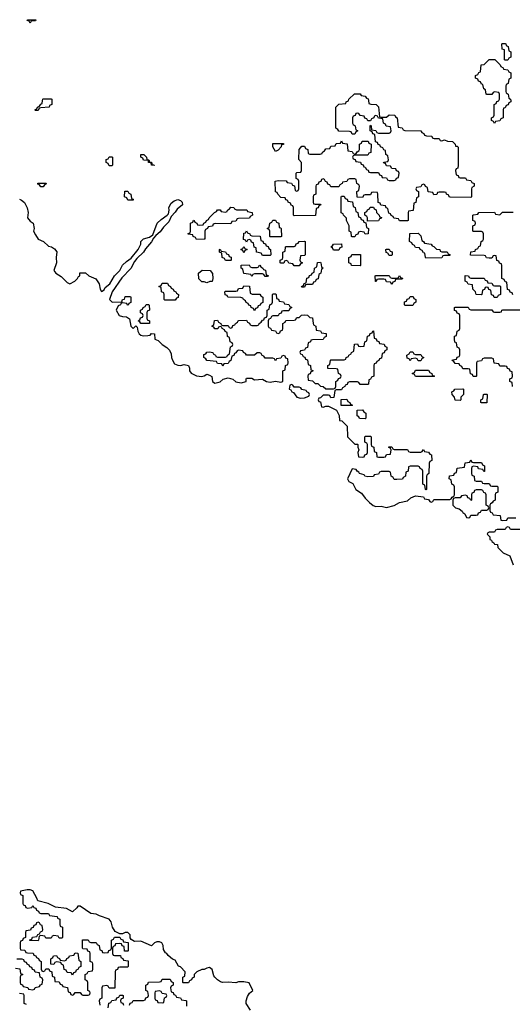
# Model space of a CAD drawing. Header units: inches. Extents: x 2777885 to 2884230, y 684484 to 829189.
# Tile 216 of 239: x 2861851 to 2865584, y 803144 to 810614. Entities that reach past the tile are written whole.
import ezdxf

# ---------------------------------------------------------------- set-up
doc = ezdxf.new("R2010")
doc.units = ezdxf.units.IN
doc.header["$MEASUREMENT"] = 0
doc.layers.add('C8860', color=7, linetype='Continuous')
doc.layers.add('C8861', color=7, linetype='Continuous')

msp = doc.modelspace()

# ---------------------------------------------------------------- linework, layer by layer
at = {"layer": 'C8860', "color": 6}
for points in [[(2862094, 810000), (2862094, 809970), (2862078, 809962), (2862074, 809950), (2862010, 809946), (2861998, 809942), (2861990, 809926), (2861970, 809926), (2861966, 809930), (2861982, 809938), (2861986, 809950), (2862002, 809958), (2862010, 809974), (2862022, 809978), (2862024.7, 810000)], [(2864494.6, 810000), (2864498, 809978), (2864512.7, 809972.7), (2864551.6, 809971.6), (2864570, 809954), (2864578, 809878), (2864590, 809874), (2864630, 809874), (2864650, 809892), (2864694, 809890), (2864698, 809878), (2864712, 809870), (2864718, 809798), (2864750, 809794), (2864758, 809778), (2864770, 809774), (2864890, 809772), (2864898, 809758), (2864914, 809750), (2864918, 809738), (2864932.7, 809732.7), (2864974, 809730), (2864978, 809718), (2864992.7, 809712.7), (2865030, 809712), (2865038, 809698), (2865050, 809694), (2865070, 809702), (2865092.7, 809692.7), (2865130.9, 809690.9), (2865152, 809670), (2865154, 809654), (2865166, 809654), (2865172.7, 809647.3), (2865174, 809510), (2865171.6, 809488.4), (2865158, 809482), (2865154, 809470), (2865158, 809438), (2865172.7, 809432.7), (2865178, 809418), (2865190, 809414), (2865230, 809414), (2865238, 809398), (2865270, 809394), (2865278, 809378), (2865294, 809370), (2865294, 809350), (2865278, 809342), (2865274, 809330), (2865274, 809270), (2865270, 809266), (2865112.7, 809267.3), (2865106, 809270), (2865102, 809282), (2865086, 809290), (2865082, 809302), (2865070, 809306), (2865030, 809306), (2865018, 809302), (2865012.7, 809287.3), (2864990, 809286), (2864982, 809302), (2864947.3, 809307.3), (2864942, 809342), (2864927.3, 809347.3), (2864922, 809362), (2864910, 809366), (2864898, 809362), (2864890, 809346), (2864858, 809342), (2864854, 809330), (2864858, 809318), (2864874, 809310), (2864874, 809270), (2864858, 809262), (2864852.7, 809227.3), (2864838, 809222), (2864832.7, 809167.3), (2864798, 809162), (2864794, 809150), (2864794, 809090), (2864790, 809088), (2864730, 809088), (2864722, 809102), (2864687.3, 809107.3), (2864682, 809122), (2864667.3, 809127.3), (2864662, 809142), (2864647.3, 809147.3), (2864642, 809182), (2864627.3, 809187.3), (2864622, 809202), (2864587.3, 809207.3), (2864582, 809222), (2864567.3, 809227.3), (2864566, 809290), (2864562, 809302), (2864530, 809306), (2864518, 809302), (2864510, 809286), (2864470, 809286), (2864458, 809282), (2864450, 809266), (2864407.3, 809267.3), (2864406, 809310), (2864422, 809318), (2864426, 809350), (2864422, 809362), (2864406, 809370), (2864402, 809402), (2864390, 809406), (2864350, 809406), (2864338, 809402), (2864330, 809386), (2864298, 809382), (2864294, 809370), (2864278, 809362), (2864270, 809346), (2864210, 809346), (2864202, 809362), (2864187.3, 809367.3), (2864182, 809382), (2864167.3, 809387.3), (2864162, 809402), (2864150, 809406), (2864138, 809402), (2864132.7, 809387.3), (2864118, 809382), (2864112.7, 809367.3), (2864098, 809362), (2864094, 809350), (2864094, 809290), (2864078, 809282), (2864074, 809270), (2864074, 809230), (2864078, 809218), (2864090, 809214), (2864130, 809214), (2864134, 809210), (2864118, 809202), (2864112.7, 809187.3), (2864098, 809182), (2864092.7, 809127.3), (2863930, 809126), (2863926, 809130), (2863926, 809190), (2863922, 809202), (2863907.3, 809207.3), (2863902, 809222), (2863886, 809230), (2863882, 809242), (2863868, 809248), (2863862, 809262), (2863830, 809266), (2863806, 809290), (2863802, 809302), (2863788.4, 809308.4), (2863788, 809390), (2863810, 809394), (2863871.6, 809391.6), (2863878, 809378), (2863910, 809374), (2863918, 809358), (2863932.7, 809352.7), (2863938, 809318), (2863950, 809314), (2863962, 809318), (2863966, 809330), (2863966, 809390), (2863962, 809402), (2863946, 809410), (2863946, 809450), (2863950, 809454), (2863982, 809458), (2863986, 809470), (2863986, 809530), (2863967.3, 809552.7), (2863968, 809630), (2863990, 809654), (2864010, 809654), (2864018, 809638), (2864034, 809630), (2864038, 809598), (2864050, 809594), (2864127.3, 809592.7), (2864142, 809598), (2864146, 809610), (2864162, 809618), (2864170, 809634), (2864202, 809638), (2864210, 809654), (2864242, 809658), (2864250, 809674), (2864282, 809678), (2864290, 809694), (2864298, 809678), (2864332.7, 809672.7), (2864338, 809618), (2864370, 809614), (2864378, 809598), (2864390, 809594), (2864402, 809598), (2864407.3, 809612.7), (2864422, 809618), (2864426, 809630), (2864426, 809670), (2864442, 809678), (2864447.3, 809692.7), (2864492.7, 809692.7), (2864498, 809678), (2864514, 809670), (2864512.7, 809607.3), (2864498, 809602), (2864490, 809586), (2864390, 809586), (2864378, 809582), (2864374, 809570), (2864378, 809558), (2864392.7, 809552.7), (2864398, 809538), (2864432.7, 809532.7), (2864438, 809518), (2864452.7, 809512.7), (2864458, 809498), (2864470, 809494), (2864478, 809478), (2864492, 809472), (2864498, 809458), (2864510, 809454), (2864570, 809454), (2864578, 809438), (2864592.7, 809432.7), (2864598, 809418), (2864630, 809414), (2864638, 809398), (2864650, 809394), (2864690, 809394), (2864702, 809398), (2864707.3, 809412.7), (2864722, 809418), (2864726, 809450), (2864722, 809462), (2864707.3, 809467.3), (2864702, 809482), (2864670, 809486), (2864662, 809502), (2864630, 809506), (2864622, 809522), (2864607.3, 809527.3), (2864610, 809534), (2864642, 809538), (2864646, 809550), (2864642, 809582), (2864626, 809590), (2864622, 809622), (2864610, 809626), (2864602, 809642), (2864586, 809650), (2864582, 809662), (2864567.3, 809667.3), (2864562, 809682), (2864547.3, 809687.3), (2864542, 809742), (2864527.3, 809747.3), (2864522, 809762), (2864506, 809770), (2864506, 809810), (2864510, 809814), (2864514, 809810), (2864518, 809778), (2864550, 809774), (2864558, 809758), (2864570, 809754), (2864650, 809754), (2864662, 809758), (2864666, 809770), (2864662, 809802), (2864627.3, 809807.3), (2864622, 809822), (2864608.4, 809828.4), (2864602, 809862), (2864570, 809866), (2864562, 809882), (2864550, 809886), (2864538, 809882), (2864534, 809870), (2864518, 809862), (2864510, 809846), (2864490, 809846), (2864482, 809862), (2864467.3, 809867.3), (2864462, 809882), (2864430, 809886), (2864422, 809902), (2864410, 809906), (2864398, 809902), (2864392.7, 809887.3), (2864378, 809882), (2864374, 809870), (2864374, 809830), (2864378, 809818), (2864394, 809810), (2864398, 809778), (2864414, 809770), (2864398, 809762), (2864390, 809746), (2864370, 809746), (2864362, 809762), (2864350, 809766), (2864268.4, 809768.4), (2864262, 809782), (2864246, 809790), (2864248, 809950), (2864270, 809972), (2864322, 809978), (2864326, 809990), (2864342, 809998), (2864342.7, 810000)], [(2865572.9, 810000), (2865574, 809990), (2865558, 809982), (2865552.7, 809967.3), (2865538, 809962), (2865530, 809946), (2865518, 809942), (2865514, 809930), (2865514, 809870), (2865498, 809862), (2865490, 809846), (2865458, 809842), (2865450, 809826), (2865442, 809842), (2865426, 809850), (2865426, 809870), (2865442, 809878), (2865446, 809890), (2865446, 809970), (2865462, 809978), (2865467.3, 809992.7), (2865482, 809998), (2865482.7, 810000)], [(2861850, 809252), (2861865.4, 809245.4), (2861886.8, 809226.8), (2861907.7, 809187.7), (2861914.8, 809150), (2861911, 809110), (2861930, 809084.7), (2861952, 809070), (2861961, 809030), (2861956, 809010), (2861970, 808982), (2861992, 808950), (2862031, 808931), (2862070, 808896), (2862090.7, 808890.7), (2862115.3, 808875.3), (2862131.6, 808851.6), (2862126.8, 808810), (2862131, 808770), (2862110.8, 808710), (2862126, 808690), (2862164.5, 808664.5), (2862210, 808621), (2862230, 808611), (2862268.7, 808630), (2862288.7, 808650), (2862295.3, 808664.7), (2862306, 808670), (2862307.3, 808692.7), (2862350, 808694), (2862374, 808670), (2862426.8, 808646.8), (2862452, 808610), (2862461, 808570), (2862470, 808552), (2862490, 808564.7), (2862499, 808581), (2862534, 808610), (2862569.4, 808670.6), (2862610, 808711), (2862630, 808751.3), (2862659.5, 808780.5), (2862694.8, 808805.2), (2862749.2, 808870), (2862769.2, 808910), (2862769, 808930), (2862778, 808942), (2862789.4, 808950.6), (2862835.1, 808964.9), (2862858.9, 808981.1), (2862893.2, 809070), (2862922, 809098), (2862969.2, 809130), (2862978, 809142), (2862983.7, 809170), (2862981.2, 809190), (2862998, 809222), (2863021.3, 809238.7), (2863048.7, 809250), (2863070, 809241.6), (2863083, 809230), (2863084, 809210), (2863044.2, 809175.8), (2863030, 809153.2), (2862999.8, 809120.2), (2862980.4, 809079.6), (2862940.7, 809039.3), (2862916.5, 809003.5), (2862882.5, 808977.5), (2862864, 808956), (2862850.3, 808929.7), (2862803.4, 808876.6), (2862790.3, 808849.7), (2862738.8, 808801.2), (2862721.7, 808778.3), (2862694, 808726), (2862624.4, 808655.6), (2862550.6, 808550), (2862531.6, 808491.6), (2862551.6, 808471.6), (2862626, 808474), (2862630, 808492), (2862646, 808494), (2862650, 808514), (2862690, 808514), (2862694, 808510), (2862692, 808468), (2862678, 808462), (2862672.7, 808447.3), (2862667.3, 808447.3), (2862662, 808462), (2862630, 808466), (2862618, 808462), (2862614, 808450), (2862598, 808442), (2862582, 808410), (2862604.7, 808370), (2862630, 808361), (2862659.6, 808359.6), (2862683.6, 808343.6), (2862692, 808290), (2862710, 808272), (2862732, 808292), (2862742, 808282), (2862747.3, 808250), (2862757.3, 808230), (2862770, 808220.5), (2862790, 808214.9), (2862823.2, 808216.8), (2862839.3, 808220.7), (2862850, 808232), (2862871.3, 808231.3), (2862874, 808190), (2862899.8, 808179.8), (2862930, 808151), (2862967.1, 808127.1), (2862986.4, 808106.4), (2862999.8, 808079.8), (2863001.6, 808050), (2863008.2, 808030), (2863024.1, 808004.1), (2863050, 807992), (2863070, 807990.4), (2863096.8, 807996.8), (2863131.3, 807991.3), (2863138, 807970), (2863138, 807950), (2863150, 807932), (2863190, 807911), (2863230, 807906.8), (2863249, 807911), (2863270, 807924.7), (2863290, 807918), (2863306, 807906), (2863311.3, 807870), (2863330, 807856), (2863370, 807866), (2863393.6, 807886.4), (2863430, 807898), (2863466.8, 807886.8), (2863490, 807867.3), (2863530, 807858.8), (2863566, 807870), (2863566, 807890), (2863570, 807894), (2863610, 807894), (2863630, 807882), (2863690, 807886), (2863722, 807870), (2863750, 807864), (2863790, 807871.3), (2863830, 807864.7), (2863846, 807870), (2863846, 807950), (2863862, 807958), (2863866, 807990), (2863882, 807998), (2863886, 808010), (2863882, 808042), (2863867.3, 808047.3), (2863862, 808062), (2863850, 808066), (2863838, 808062), (2863830, 808046), (2863798, 808042), (2863790, 808026), (2863782, 808042), (2863770, 808046), (2863710, 808046), (2863702, 808062), (2863687.3, 808067.3), (2863682, 808082), (2863670, 808086), (2863650, 808086), (2863630, 808068), (2863570, 808068), (2863562, 808082), (2863546, 808090), (2863542, 808102), (2863510, 808106), (2863498, 808102), (2863490, 808086), (2863478, 808082), (2863472.7, 808067.3), (2863458, 808062), (2863452, 808028), (2863438, 808022), (2863430, 808006), (2863398, 808002), (2863390, 807986), (2863382, 808002), (2863350, 808006), (2863342, 808022), (2863268.4, 808028.4), (2863262, 808042), (2863246, 808050), (2863247.3, 808072.7), (2863262, 808078), (2863268.4, 808091.6), (2863290, 808094), (2863314, 808090), (2863318, 808078), (2863334, 808070), (2863338, 808058), (2863350, 808054), (2863410, 808054), (2863422, 808058), (2863426, 808070), (2863442, 808078), (2863448, 808132), (2863462, 808138), (2863466, 808150), (2863462, 808162), (2863446, 808170), (2863442, 808202), (2863426, 808210), (2863422, 808242), (2863407.3, 808247.3), (2863402, 808262), (2863386, 808270), (2863382, 808282), (2863370, 808286), (2863358, 808282), (2863351.6, 808268.4), (2863330, 808268), (2863322, 808282), (2863310, 808286), (2863308.4, 808291.6), (2863322, 808298), (2863327.3, 808332.7), (2863350, 808334), (2863358, 808318), (2863374, 808310), (2863378, 808298), (2863390, 808294), (2863430, 808294), (2863438, 808278), (2863450, 808274), (2863462, 808278), (2863467.3, 808292.7), (2863482, 808298), (2863486, 808310), (2863502, 808318), (2863506, 808330), (2863512.7, 808332.7), (2863570, 808334), (2863578, 808318), (2863592.7, 808312.7), (2863598, 808298), (2863610, 808294), (2863650, 808294), (2863662, 808298), (2863666, 808310), (2863682, 808318), (2863690, 808334), (2863702, 808338), (2863707.3, 808352.7), (2863722, 808358), (2863726, 808370), (2863726, 808410), (2863742, 808418), (2863746, 808450), (2863762, 808458), (2863766, 808470), (2863766, 808530), (2863770, 808534), (2863790, 808534), (2863794, 808530), (2863798, 808498), (2863812.7, 808492.7), (2863818, 808478), (2863850, 808474), (2863858, 808458), (2863890, 808454), (2863898, 808438), (2863914, 808430), (2863898, 808422), (2863890, 808406), (2863850, 808406), (2863838, 808402), (2863832.7, 808387.3), (2863818, 808382), (2863810, 808366), (2863770, 808366), (2863758, 808362), (2863752.7, 808347.3), (2863738, 808342), (2863734, 808330), (2863734, 808290), (2863738, 808278), (2863752.7, 808272.7), (2863758, 808258), (2863790, 808254), (2863798, 808238), (2863810, 808234), (2863822, 808238), (2863827.3, 808252.7), (2863842, 808258), (2863846, 808270), (2863846, 808310), (2863862, 808318), (2863867.3, 808332.7), (2863930, 808334), (2863942, 808338), (2863950, 808354), (2863970, 808354), (2863987.3, 808372.7), (2864010, 808374), (2864031.6, 808371.6), (2864050, 808354), (2864071.1, 808351.1), (2864074, 808310), (2864078, 808298), (2864094, 808290), (2864098, 808258), (2864130, 808254), (2864138, 808238), (2864172.7, 808232.7), (2864174, 808210), (2864158, 808202), (2864151.6, 808188.4), (2864070, 808186), (2864058, 808182), (2864054, 808170), (2864038, 808162), (2864032.7, 808127.3), (2864018, 808122), (2864010, 808106), (2863978, 808102), (2863974, 808090), (2863978, 808078), (2863992.7, 808072.7), (2863998, 808058), (2864012.7, 808052.7), (2864018, 808038), (2864032.7, 808032.7), (2864038, 807998), (2864054, 807990), (2864058, 807958), (2864071.6, 807951.6), (2864070, 807946), (2864058, 807942), (2864052.7, 807927.3), (2864038, 807922), (2864034, 807910), (2864038, 807878), (2864070, 807874), (2864090, 807854), (2864110, 807854), (2864130, 807834), (2864151.6, 807831.6), (2864170, 807814), (2864230, 807814), (2864242, 807818), (2864246, 807830), (2864246, 807870), (2864262, 807878), (2864267.3, 807892.7), (2864282, 807898), (2864286, 807910), (2864282, 807922), (2864266, 807930), (2864262, 807962), (2864250, 807966), (2864187.3, 807967.3), (2864186, 807990), (2864202, 807998), (2864206, 808030), (2864210, 808034), (2864310, 808034), (2864322, 808038), (2864326, 808050), (2864342, 808058), (2864346, 808070), (2864362, 808078), (2864366, 808090), (2864382, 808098), (2864387.3, 808152.7), (2864410, 808154), (2864418, 808138), (2864430, 808134), (2864462, 808138), (2864466, 808170), (2864482, 808178), (2864487.3, 808212.7), (2864502, 808218), (2864507.3, 808232.7), (2864522, 808238), (2864526, 808250), (2864532.7, 808252.7), (2864538, 808198), (2864552.7, 808192.7), (2864558, 808178), (2864572, 808172), (2864578, 808158), (2864612.7, 808152.7), (2864618, 808138), (2864634, 808130), (2864634, 808110), (2864618, 808102), (2864612.7, 808087.3), (2864598, 808082), (2864592.7, 808047.3), (2864578, 808042), (2864572.7, 808027.3), (2864558, 808022), (2864552.7, 808007.3), (2864538, 808002), (2864534, 807990), (2864534, 807910), (2864518, 807902), (2864510, 807886), (2864498, 807882), (2864494, 807850), (2864490, 807846), (2864430, 807846), (2864422, 807862), (2864410, 807866), (2864350, 807866), (2864338, 807862), (2864332.7, 807847.3), (2864318, 807842), (2864314, 807830), (2864298, 807822), (2864290, 807806), (2864250, 807806), (2864238, 807802), (2864232.7, 807747.3), (2864210, 807746), (2864202, 807762), (2864190, 807766), (2864150, 807766), (2864130, 807746), (2864118, 807742), (2864114, 807730), (2864118, 807718), (2864130, 807714), (2864138, 807678), (2864150, 807674), (2864170, 807682), (2864190, 807682), (2864251.6, 807651.6), (2864271.1, 807611.1), (2864274, 807574), (2864291.1, 807571.1), (2864332, 807530), (2864334, 807450), (2864390, 807394), (2864410, 807394), (2864414, 807390), (2864414, 807370), (2864422, 807350), (2864414, 807330), (2864418, 807298), (2864450, 807294), (2864462, 807298), (2864467.3, 807312.7), (2864482, 807318), (2864486, 807330), (2864486, 807390), (2864482, 807402), (2864466, 807410), (2864467.3, 807447.3), (2864470, 807454), (2864510, 807454), (2864514, 807450), (2864514, 807390), (2864518, 807378), (2864534, 807370), (2864538, 807338), (2864554, 807330), (2864558, 807298), (2864570, 807294), (2864610, 807294), (2864622, 807298), (2864630, 807314), (2864662, 807318), (2864666, 807350), (2864662, 807362), (2864646, 807370), (2864650, 807374), (2864670, 807374), (2864678, 807358), (2864690, 807354), (2864790, 807354), (2864798, 807338), (2864810, 807334), (2864890, 807334), (2864902, 807338), (2864910, 807354), (2864918, 807338), (2864950, 807334), (2864958, 807318), (2864972.7, 807312.7), (2864974, 807270), (2864958, 807262), (2864954, 807250), (2864952, 807170), (2864938, 807162), (2864934, 807150), (2864934, 807050), (2864930, 807046), (2864926, 807050), (2864922, 807082), (2864906, 807090), (2864906, 807190), (2864902, 807202), (2864886, 807210), (2864882, 807222), (2864870, 807226), (2864810, 807226), (2864798, 807222), (2864794, 807190), (2864778, 807182), (2864774, 807150), (2864758, 807142), (2864751.6, 807128.4), (2864710, 807126), (2864690, 807126), (2864686, 807130), (2864682, 807142), (2864666, 807150), (2864662, 807182), (2864650, 807186), (2864590, 807186), (2864578, 807182), (2864570, 807166), (2864538, 807162), (2864531.6, 807148.4), (2864490, 807146), (2864466, 807150), (2864462, 807162), (2864426, 807170), (2864422, 807182), (2864408, 807188), (2864402, 807202), (2864370, 807206), (2864334.8, 807130), (2864344.7, 807110), (2864375.5, 807095.5), (2864398.8, 807050), (2864442.5, 807022.5), (2864470, 806982.8), (2864500.7, 806950), (2864530, 806927.7), (2864550, 806920.5), (2864590, 806924), (2864630, 806913.4), (2864690, 806927.7), (2864729.4, 806950.6), (2864790, 806964.9), (2864814, 806986), (2864850, 807001), (2864910, 806994), (2864918, 806978), (2864950, 806974), (2864958, 806958), (2864970, 806954), (2864982, 806958), (2864990, 806974), (2865110, 806974), (2865122, 806978), (2865127.3, 806992.7), (2865142, 806998), (2865146, 807010), (2865146, 807070), (2865142, 807082), (2865126, 807090), (2865122, 807122), (2865106, 807130), (2865107.3, 807152.7), (2865142, 807158), (2865147.3, 807172.7), (2865162, 807178), (2865167.3, 807212.7), (2865222, 807218), (2865227.3, 807252.7), (2865262, 807258), (2865270, 807274), (2865278, 807258), (2865290, 807254), (2865350, 807254), (2865358, 807238), (2865374, 807230), (2865372.7, 807187.3), (2865367.3, 807187.3), (2865362, 807202), (2865327.3, 807207.3), (2865322, 807222), (2865290, 807226), (2865278, 807222), (2865274, 807210), (2865274, 807170), (2865278, 807158), (2865294, 807150), (2865298, 807118), (2865310, 807114), (2865350, 807114), (2865358, 807098), (2865370, 807094), (2865410, 807094), (2865418, 807078), (2865430, 807074), (2865470, 807074), (2865474, 807070), (2865474, 807030), (2865458, 807022), (2865454, 807010), (2865454, 806970), (2865438, 806962), (2865432.7, 806947.3), (2865418, 806942), (2865414, 806930), (2865414, 806890), (2865418, 806878), (2865432.7, 806872.7), (2865438, 806858), (2865492.7, 806852.7), (2865498, 806818), (2865510, 806814), (2865542, 806818), (2865550, 806834), (2865610, 806834)], [(2865587.3, 808527.3), (2865582, 808542), (2865567.3, 808547.3), (2865562, 808562), (2865547.3, 808567.3), (2865542, 808622), (2865530, 808626), (2865522, 808642), (2865506, 808650), (2865506, 808750), (2865502, 808762), (2865487.3, 808767.3), (2865482, 808782), (2865467.3, 808787.3), (2865462, 808822), (2865450, 808826), (2865438, 808822), (2865430, 808806), (2865410, 808806), (2865388.4, 808808.4), (2865382, 808822), (2865370, 808826), (2865267.3, 808827.3), (2865270, 808854), (2865302, 808858), (2865306, 808870), (2865322, 808878), (2865330, 808894), (2865342, 808898), (2865348.4, 808931.6), (2865362, 808938), (2865366, 808950), (2865366, 808990), (2865362, 809002), (2865350, 809006), (2865290, 809006), (2865286, 809010), (2865286, 809050), (2865302, 809058), (2865306, 809070), (2865302, 809082), (2865286, 809090), (2865286, 809130), (2865290, 809134), (2865322, 809138), (2865330, 809152), (2865450, 809154), (2865458, 809138), (2865490, 809134), (2865510, 809154), (2865590, 809154)], [(2865586, 807830), (2865582, 807862), (2865566, 807870), (2865566, 807890), (2865582, 807898), (2865586, 807910), (2865582, 807942), (2865567.3, 807947.3), (2865562, 807962), (2865547.3, 807967.3), (2865542, 807982), (2865530, 807986), (2865490, 807986), (2865482, 808002), (2865447.3, 808007.3), (2865442, 808042), (2865430, 808046), (2865370, 808046), (2865358, 808042), (2865350, 808026), (2865318, 808022), (2865314, 808010), (2865314, 807910), (2865310, 807906), (2865287.3, 807907.3), (2865282, 807922), (2865267.3, 807927.3), (2865262, 807962), (2865250, 807966), (2865210, 807966), (2865202, 807982), (2865186, 807990), (2865182, 808002), (2865150, 808006), (2865142, 808022), (2865127.3, 808027.3), (2865130, 808034), (2865162, 808038), (2865167.3, 808052.7), (2865182, 808058), (2865186, 808070), (2865186, 808110), (2865182, 808122), (2865166, 808130), (2865162, 808162), (2865148.4, 808168.4), (2865146, 808190), (2865147.3, 808212.7), (2865162, 808218), (2865166, 808250), (2865182, 808258), (2865186, 808270), (2865186, 808370), (2865182, 808382), (2865167.3, 808387.3), (2865162, 808402), (2865147.3, 808407.3), (2865146, 808430), (2865150, 808434), (2865250, 808434), (2865258, 808418), (2865270, 808414), (2865430, 808414), (2865438, 808398), (2865450, 808394), (2865490, 808394), (2865502, 808398), (2865506, 808410), (2865512.7, 808412.7), (2865650, 808414)], [(2865650, 806746), (2865570, 806746), (2865562, 806762), (2865550, 806766), (2865538, 806762), (2865530, 806746), (2865470, 806746), (2865458, 806742), (2865450, 806726), (2865410, 806726), (2865398, 806722), (2865394, 806710), (2865414, 806690), (2865414, 806670), (2865425.4, 806665.4), (2865430, 806654), (2865445.4, 806645.4), (2865450, 806634), (2865472.7, 806632.7), (2865474, 806610), (2865514, 806570), (2865565.4, 806545.4), (2865590, 806478)], [(2863600.2, 803100.2), (2863568, 803150), (2863568, 803170), (2863578, 803202), (2863592.7, 803227.3), (2863618, 803250), (2863590, 803306), (2863550, 803314), (2863510, 803315.3), (2863490, 803308), (2863430, 803313.2), (2863388.7, 803308.7), (2863373.6, 803313.6), (2863348.9, 803328.9), (2863328.9, 803348.9), (2863321.2, 803361.2), (2863308.9, 803408.9), (2863290, 803422), (2863270, 803419), (2863248.7, 803408.7), (2863231.3, 803408.7), (2863194, 803390), (2863174, 803370), (2863174, 803350), (2863158, 803342), (2863154, 803330), (2863138, 803322), (2863130, 803306), (2863090, 803306), (2863086, 803310), (2863086, 803350), (2863102, 803358), (2863106, 803390), (2863070, 803428), (2863054.6, 803434.6), (2863030, 803478), (2863010, 803486), (2862975.3, 803515.3), (2862966, 803530), (2862955.3, 803535.3), (2862940.4, 803560.4), (2862937.2, 803590), (2862928, 803610), (2862910, 803619), (2862890, 803617.2), (2862872, 803610), (2862850, 803588.7), (2862770, 803622), (2862720.4, 803620.4), (2862696.4, 803636.4), (2862688, 803648), (2862688.7, 803670), (2862670, 803688.7), (2862650, 803688), (2862630, 803678), (2862610, 803678), (2862575.3, 803695.3), (2862554, 803730), (2862544, 803770), (2862530, 803788.7), (2862454.5, 803814.5), (2862430, 803829), (2862390, 803833.2), (2862310, 803888.7), (2862292, 803888), (2862284.7, 803875.3), (2862250, 803846), (2862206, 803870), (2862121.2, 803881.2), (2862066, 803910), (2861988.4, 803928.4), (2861982, 803950), (2861950, 804004), (2861930, 804013.2), (2861906.8, 804013.2), (2861858, 804002), (2861854, 803990), (2861858, 803978), (2861874, 803970), (2861874, 803910), (2861878, 803898), (2861892.7, 803892.7), (2861898, 803878), (2861910, 803874), (2861942, 803878), (2861950, 803894), (2861958, 803878), (2861972.7, 803872.7), (2861978, 803858), (2861994, 803850), (2861998, 803838), (2862010, 803834), (2862070, 803834), (2862078, 803818), (2862134, 803810), (2862138, 803798), (2862154, 803790), (2862154, 803750), (2862158, 803738), (2862174, 803730), (2862174, 803650), (2862170, 803646), (2862150, 803646), (2862142, 803662), (2862110, 803666), (2862098, 803662), (2862090, 803646), (2862050, 803646), (2862042, 803662), (2862010, 803666), (2861998, 803662), (2861994, 803630), (2861990, 803626), (2861927.3, 803627.3), (2861927.3, 803632.7), (2861942, 803638), (2861947.3, 803652.7), (2861982, 803658), (2861987.3, 803672.7), (2862002, 803678), (2862007.3, 803692.7), (2862022, 803698), (2862026, 803710), (2862022, 803742), (2862007.3, 803747.3), (2862002, 803762), (2861990, 803766), (2861978, 803762), (2861972.7, 803747.3), (2861958, 803742), (2861952.7, 803727.3), (2861938, 803722), (2861932.7, 803707.3), (2861898, 803702), (2861894, 803690), (2861894, 803650), (2861878, 803642), (2861872.7, 803627.3), (2861858, 803622), (2861854, 803610), (2861854, 803570), (2861858, 803558), (2861890, 803554), (2861898, 803538), (2861910, 803534), (2861952.7, 803532.7), (2861958, 803518), (2861972.7, 803512.7), (2861978, 803498), (2861992.7, 803492.7), (2861998, 803478), (2862014, 803470), (2862014, 803410), (2862018, 803398), (2862030, 803394), (2862042, 803398), (2862050, 803414), (2862072.7, 803412.7), (2862078, 803398), (2862094, 803390), (2862098, 803358), (2862114, 803350), (2862118, 803318), (2862150, 803314), (2862158, 803298), (2862172.7, 803292.7), (2862178, 803278), (2862212.7, 803272.7), (2862218, 803238), (2862232.7, 803232.7), (2862238, 803218), (2862250, 803214), (2862262, 803218), (2862270, 803234), (2862310, 803234), (2862318, 803218), (2862330, 803214), (2862370, 803214), (2862382, 803218), (2862386, 803230), (2862382, 803242), (2862366, 803250), (2862366, 803310), (2862362, 803322), (2862346, 803330), (2862346, 803370), (2862362, 803378), (2862370, 803394), (2862402, 803398), (2862406, 803410), (2862406, 803450), (2862402, 803462), (2862386, 803470), (2862386, 803530), (2862382, 803542), (2862367.3, 803547.3), (2862362, 803562), (2862330, 803566), (2862326, 803570), (2862327.3, 803632.7), (2862370, 803634), (2862378, 803618), (2862390, 803614), (2862430, 803614), (2862438, 803598), (2862454, 803590), (2862458, 803558), (2862472.7, 803552.7), (2862478, 803538), (2862490, 803534), (2862522, 803538), (2862527.3, 803552.7), (2862542, 803558), (2862546, 803570), (2862546, 803630), (2862562, 803638), (2862570, 803654), (2862610, 803654), (2862618, 803638), (2862632.7, 803632.7), (2862638, 803618), (2862672.7, 803612.7), (2862674, 803550), (2862670, 803546), (2862646, 803546), (2862642, 803582), (2862627.3, 803587.3), (2862622, 803602), (2862610, 803606), (2862578, 803602), (2862572.7, 803587.3), (2862558, 803582), (2862554, 803570), (2862554, 803530), (2862558, 803518), (2862570, 803514), (2862614, 803514), (2862618, 803498), (2862632.7, 803492.7), (2862638, 803478), (2862672.7, 803472.7), (2862674, 803430), (2862670, 803426), (2862610, 803426), (2862598, 803422), (2862592.7, 803407.3), (2862578, 803402), (2862574, 803390), (2862572.7, 803267.3), (2862530, 803266), (2862522, 803282), (2862510, 803286), (2862478, 803282), (2862474, 803270), (2862474, 803190), (2862458, 803182), (2862454, 803170), (2862458, 803138)], [(2861818, 803418), (2861852.7, 803412.7), (2861858, 803378), (2861874, 803370), (2861858, 803362), (2861854, 803350), (2861854, 803310), (2861858, 803298), (2861872.7, 803292.7), (2861878, 803278), (2861912.7, 803272.7), (2861918, 803258), (2861950, 803254), (2861962, 803258), (2861967.3, 803272.7), (2862002, 803278), (2862007.3, 803292.7), (2862022, 803298), (2862026, 803330), (2862022, 803342), (2862006, 803350), (2862002, 803382), (2861967.3, 803387.3), (2861962, 803402), (2861947.3, 803407.3), (2861942, 803422), (2861927.3, 803427.3), (2861922, 803442), (2861907.3, 803447.3), (2861902, 803462), (2861887.3, 803467.3), (2861882, 803482), (2861870, 803486), (2861830, 803486)], [(2862682, 803138), (2862687.3, 803152.7), (2862702, 803158), (2862710, 803174), (2862790, 803174), (2862802, 803178), (2862807.3, 803192.7), (2862822, 803198), (2862826, 803210), (2862822, 803242), (2862806, 803250), (2862806, 803290), (2862822, 803298), (2862827.3, 803312.7), (2862910, 803314), (2862922, 803318), (2862930, 803334), (2862990, 803334), (2862998, 803318), (2863014, 803310), (2863014, 803290), (2862998, 803282), (2862994, 803270), (2862998, 803238), (2863012.7, 803232.7), (2863018, 803218), (2863032.7, 803212.7), (2863038, 803198), (2863070, 803194), (2863078, 803178), (2863110, 803174), (2863114, 803170), (2863114, 803130)], [(2861902, 803142), (2861886, 803150), (2861886, 803210), (2861882, 803222), (2861850, 803226)], [(2862522, 803118), (2862527.3, 803152.7), (2862542, 803158), (2862550, 803174), (2862582, 803178), (2862587.3, 803192.7), (2862602, 803198), (2862610, 803214), (2862630, 803214), (2862634, 803210), (2862634, 803190), (2862618, 803182), (2862614, 803170), (2862618, 803158), (2862632.7, 803152.7), (2862638, 803138)]]:
    msp.add_lwpolyline(points, dxfattribs=at)
for points in [[(2863790, 809614), (2863769.5, 809650), (2863770, 809674), (2863850, 809674), (2863850, 809668), (2863834, 809666), (2863832, 809650), (2863810, 809624)], [(2862530, 809506), (2862522, 809522), (2862506, 809530), (2862507.3, 809552.7), (2862522, 809558), (2862530, 809574), (2862550, 809574), (2862554, 809570), (2862554, 809510), (2862550, 809506)], [(2862854, 809514), (2862866, 809514), (2862871, 809511), (2862870, 809508), (2862848.7, 809510), (2862847.3, 809527.3), (2862828, 809530), (2862826, 809546), (2862790, 809549.3), (2862784, 809564), (2862769.2, 809570), (2862768.7, 809591.3), (2862792, 809590), (2862812, 809570), (2862814, 809554), (2862830, 809552), (2862834, 809534), (2862850, 809532)], [(2862010, 809346), (2862002, 809362), (2861987.3, 809367.3), (2861987.3, 809372.7), (2862052.7, 809372.7), (2862050, 809366), (2862038, 809362), (2862030, 809346)], [(2862670, 809246), (2862662, 809262), (2862646, 809270), (2862647.3, 809312.7), (2862670, 809314), (2862678, 809298), (2862694, 809290), (2862698, 809258), (2862712, 809252), (2862710, 809246)], [(2864470, 808986), (2864462, 809002), (2864430, 809006), (2864418, 809002), (2864412.7, 808987.3), (2864398, 808982), (2864390, 808966), (2864370, 808966), (2864366, 808970), (2864362, 809002), (2864348.4, 809008.4), (2864348, 809050), (2864328, 809090), (2864327.3, 809107.3), (2864306, 809130), (2864302, 809142), (2864288.4, 809148.4), (2864286, 809270), (2864290, 809274), (2864310, 809274), (2864318, 809258), (2864332.7, 809252.7), (2864338, 809238), (2864372.7, 809232.7), (2864378, 809198), (2864394, 809190), (2864398, 809158), (2864414, 809150), (2864418, 809118), (2864432.7, 809112.7), (2864438, 809098), (2864452.7, 809092.7), (2864458, 809078), (2864474, 809074), (2864478, 809038), (2864494, 809030), (2864491.3, 808988.7)], [(2863450, 809066), (2863332.7, 809067.3), (2863318, 809062), (2863311.6, 809048.4), (2863278, 809042), (2863274, 809030), (2863258, 809022), (2863254, 809010), (2863254, 808950), (2863250, 808948), (2863190, 808946), (2863182, 808962), (2863166, 808970), (2863162, 808982), (2863127.3, 808987.3), (2863127.3, 808992.7), (2863142, 808998), (2863146, 809010), (2863146, 809070), (2863162, 809078), (2863167.3, 809092.7), (2863174, 809090), (2863178, 809078), (2863194, 809070), (2863198, 809058), (2863210, 809054), (2863242, 809058), (2863246, 809070), (2863262, 809078), (2863266, 809090), (2863282, 809098), (2863286, 809110), (2863328, 809150), (2863342, 809158), (2863350, 809171), (2863371.1, 809171.1), (2863378, 809158), (2863410, 809154), (2863422, 809158), (2863426, 809170), (2863442, 809178), (2863450, 809191), (2863474, 809190), (2863478, 809178), (2863492.7, 809172.7), (2863571.6, 809171.6), (2863578, 809158), (2863612, 809150), (2863614, 809130), (2863598, 809122), (2863591.6, 809108.4), (2863510, 809106), (2863498, 809102), (2863490, 809086), (2863458, 809082)], [(2864486, 809086), (2864486, 809110), (2864482, 809122), (2864466, 809130), (2864466, 809150), (2864482, 809158), (2864487.3, 809172.7), (2864502, 809178), (2864507.3, 809192.7), (2864532.7, 809192.7), (2864538, 809178), (2864552.7, 809172.7), (2864554, 809150), (2864574, 809130), (2864578, 809118), (2864592.7, 809112.7), (2864590, 809106), (2864578, 809102), (2864570, 809088)], [(2863750, 808966), (2863746, 808970), (2863746, 809010), (2863742, 809022), (2863726, 809030), (2863742, 809038), (2863746, 809070), (2863762, 809078), (2863770, 809094), (2863790, 809094), (2863798, 809078), (2863814, 809070), (2863818, 809038), (2863830, 809034), (2863832.7, 809027.3), (2863834, 808970), (2863830, 808966)], [(2863690, 808826), (2863682, 808842), (2863646, 808850), (2863642, 808882), (2863627.3, 808887.3), (2863622, 808922), (2863607.3, 808927.3), (2863602, 808942), (2863590, 808946), (2863578, 808942), (2863570, 808926), (2863562, 808942), (2863547.3, 808947.3), (2863550, 808994), (2863562, 808998), (2863570, 809012), (2863578, 808998), (2863594, 808990), (2863598, 808978), (2863610, 808974), (2863672.7, 808972.7), (2863678, 808938), (2863692.7, 808932.7), (2863698, 808918), (2863712.7, 808912.7), (2863718, 808898), (2863732.7, 808892.7), (2863738, 808878), (2863751.6, 808871.6), (2863754, 808830), (2863750, 808826)], [(2863930, 808746), (2863922, 808762), (2863890, 808766), (2863882, 808782), (2863870, 808786), (2863858, 808782), (2863852.7, 808767.3), (2863830, 808766), (2863826, 808770), (2863826, 808790), (2863842, 808798), (2863846, 808810), (2863846, 808850), (2863862, 808858), (2863866, 808890), (2863870, 808894), (2863930, 808894), (2863942, 808898), (2863947.3, 808912.7), (2863962, 808918), (2863968.4, 808931.6), (2864010, 808934), (2864014, 808930), (2864014, 808830), (2864010, 808826), (2863978, 808822), (2863974, 808790), (2863978, 808778), (2863994, 808770), (2863978, 808762), (2863970, 808746)], [(2865050, 808854), (2865090, 808854), (2865098, 808838), (2865114, 808830), (2865110, 808826), (2865070, 808826), (2865058, 808822), (2865050, 808808), (2864930, 808806), (2864926, 808810), (2864922, 808842), (2864910, 808846), (2864902, 808862), (2864886, 808870), (2864882, 808882), (2864850, 808886), (2864842, 808902), (2864827.3, 808907.3), (2864822, 808922), (2864806, 808930), (2864807.3, 808992.7), (2864870, 808994), (2864890, 808974), (2864898, 808938), (2864912, 808932), (2864918, 808918), (2864970, 808912), (2864978, 808898), (2864990, 808894), (2865010, 808874), (2865034, 808870), (2865038, 808858)], [(2863410, 808786), (2863402, 808802), (2863386, 808810), (2863382, 808842), (2863366, 808850), (2863366, 808870), (2863370, 808874), (2863378, 808858), (2863410, 808854), (2863418, 808838), (2863432.7, 808832.7), (2863438, 808818), (2863452.7, 808812.7), (2863454, 808790), (2863450, 808786)], [(2863550, 808846), (2863542, 808862), (2863526, 808870), (2863542, 808878), (2863550, 808894), (2863558, 808878), (2863574, 808870), (2863558, 808862)], [(2864230, 808866), (2864222, 808882), (2864208, 808890), (2864222, 808898), (2864228.4, 808911.6), (2864290, 808914), (2864291.6, 808888.4), (2864278, 808882), (2864270, 808866)], [(2864650, 808826), (2864642, 808842), (2864627.3, 808847.3), (2864626, 808870), (2864630, 808874), (2864650, 808874), (2864658, 808858), (2864672.7, 808852.7), (2864674, 808830), (2864670, 808826)], [(2864430, 808746), (2864366, 808750), (2864362, 808762), (2864346, 808770), (2864346, 808810), (2864362, 808818), (2864368.4, 808831.6), (2864432.7, 808832.7), (2864434, 808750)], [(2863270, 808618), (2863250, 808626), (2863230, 808626), (2863208.4, 808648.4), (2863206, 808690), (2863232.7, 808712.7), (2863294, 808710), (2863312.7, 808687.3), (2863314, 808650), (2863310, 808628), (2863292.7, 808627.3)], [(2863610, 808734), (2863650, 808734), (2863662, 808738), (2863666, 808750), (2863671.6, 808751.6), (2863678, 808738), (2863694, 808730), (2863698, 808718), (2863712.7, 808712.7), (2863718, 808678), (2863732.7, 808672.7), (2863730, 808666), (2863710, 808666), (2863702, 808682), (2863690, 808686), (2863630, 808686), (2863618, 808682), (2863610, 808666), (2863602, 808682), (2863548.4, 808688.4), (2863542, 808722), (2863528.4, 808728.4), (2863528.4, 808751.6), (2863590, 808754), (2863598, 808738)], [(2863990, 808586), (2863986, 808590), (2864002, 808598), (2864007.3, 808612.7), (2864022, 808618), (2864027.3, 808652.7), (2864042, 808658), (2864047.3, 808672.7), (2864062, 808678), (2864068, 808692), (2864082, 808698), (2864086, 808730), (2864102, 808738), (2864107.3, 808772.7), (2864130, 808774), (2864134, 808770), (2864138, 808738), (2864152, 808730), (2864138, 808722), (2864134, 808690), (2864118, 808682), (2864111.6, 808648.4), (2864098, 808642), (2864090, 808626), (2864078, 808622), (2864070, 808606), (2864030, 808606), (2864018, 808602), (2864010, 808586)], [(2864670, 808606), (2864662, 808622), (2864630, 808626), (2864622, 808642), (2864610, 808646), (2864570, 808646), (2864558, 808642), (2864552.7, 808627.3), (2864547.3, 808627.3), (2864546, 808670), (2864550, 808674), (2864650, 808672), (2864658, 808658), (2864670, 808654), (2864710, 808654), (2864722, 808658), (2864730, 808674), (2864738, 808658), (2864752.7, 808652.7), (2864750, 808646), (2864710, 808646), (2864698, 808642), (2864692.7, 808627.3), (2864678, 808622)], [(2865270, 808654), (2865370, 808654), (2865378, 808638), (2865392.7, 808632.7), (2865398, 808618), (2865430, 808614), (2865438, 808598), (2865450, 808594), (2865490, 808594), (2865494, 808590), (2865494, 808530), (2865478, 808522), (2865470, 808506), (2865447.3, 808507.3), (2865442, 808522), (2865427.3, 808527.3), (2865422, 808562), (2865407.3, 808567.3), (2865402, 808582), (2865390, 808586), (2865378, 808582), (2865372.7, 808567.3), (2865358, 808562), (2865354, 808530), (2865350, 808526), (2865310, 808528), (2865306, 808550), (2865286, 808570), (2865282, 808602), (2865248.4, 808608.4), (2865242, 808622), (2865226, 808630), (2865227.3, 808672.7), (2865251.6, 808671.6), (2865258, 808658)], [(2862950, 808486), (2862946, 808490), (2862946, 808530), (2862942, 808542), (2862926, 808550), (2862922, 808582), (2862906, 808590), (2862922, 808598), (2862930, 808614), (2862970, 808614), (2862978, 808598), (2862994, 808590), (2862998, 808578), (2863014, 808570), (2863018, 808558), (2863034, 808550), (2863038, 808538), (2863054, 808530), (2863052.7, 808507.3), (2863038, 808502), (2863030, 808486)], [(2863630, 808406), (2863622, 808422), (2863606, 808430), (2863602, 808442), (2863587.3, 808447.3), (2863582, 808462), (2863567.3, 808467.3), (2863562, 808482), (2863546, 808490), (2863542, 808502), (2863527.3, 808507.3), (2863428.4, 808508.4), (2863422, 808522), (2863407.3, 808527.3), (2863406, 808550), (2863410, 808554), (2863490, 808554), (2863502, 808558), (2863510, 808574), (2863542, 808578), (2863550, 808594), (2863592.7, 808592.7), (2863598, 808538), (2863612.7, 808532.7), (2863672, 808532), (2863678, 808518), (2863694, 808510), (2863692.7, 808467.3), (2863678, 808462), (2863672.7, 808447.3), (2863658, 808442), (2863652.7, 808427.3), (2863638, 808422)], [(2864770, 808446), (2864766, 808450), (2864767.3, 808472.7), (2864782, 808478), (2864787.3, 808492.7), (2864802, 808498), (2864810, 808514), (2864832.7, 808512.7), (2864838, 808498), (2864854, 808490), (2864854, 808470), (2864838, 808462), (2864830, 808446)], [(2862768, 808308), (2862762, 808322), (2862748, 808330), (2862762, 808338), (2862767.3, 808352.7), (2862782, 808358), (2862786, 808370), (2862782, 808382), (2862766, 808390), (2862766, 808410), (2862782, 808418), (2862786, 808430), (2862802, 808438), (2862810, 808454), (2862830, 808454), (2862832.7, 808447.3), (2862834, 808410), (2862818, 808402), (2862814, 808390), (2862814, 808350), (2862818, 808338), (2862834, 808330), (2862834, 808310), (2862830, 808308)], [(2864850, 808074), (2864890, 808074), (2864898, 808058), (2864914, 808050), (2864898, 808042), (2864890, 808026), (2864870, 808026), (2864862, 808042), (2864850, 808046), (2864818, 808042), (2864810, 808026), (2864802, 808042), (2864787.3, 808047.3), (2864786, 808070), (2864802, 808078), (2864810, 808094), (2864830, 808094), (2864838, 808078)], [(2864850, 807906), (2864842, 807922), (2864826, 807930), (2864842, 807938), (2864850, 807954), (2864950, 807954), (2864958, 807938), (2864974, 807930), (2864978, 807918), (2864994, 807910), (2864990, 807906)], [(2863910, 807846), (2863898, 807842), (2863894, 807810), (2863906, 807806), (2863914, 807790), (2863926.8, 807786.8), (2863952, 807750), (2863978, 807742), (2864010, 807744.7), (2864042, 807758), (2864046, 807770), (2864042, 807782), (2864026, 807790), (2864022, 807802), (2863988.4, 807808.4), (2863982, 807822), (2863970, 807826), (2863930, 807826), (2863922, 807842)], [(2865190, 807726), (2865150, 807728), (2865146, 807750), (2865128, 807770), (2865126, 807790), (2865142, 807798), (2865148.4, 807811.6), (2865210, 807814), (2865214, 807810), (2865214, 807770), (2865194, 807750), (2865194, 807730)], [(2864370, 807686), (2864287.3, 807687.3), (2864287.3, 807732.7), (2864330, 807734), (2864338, 807718), (2864354, 807710), (2864358, 807698), (2864374, 807690)], [(2865350, 807706), (2865346, 807710), (2865346, 807730), (2865362, 807738), (2865366, 807770), (2865370, 807774), (2865390, 807774), (2865394, 807770), (2865390, 807706)], [(2864470, 807586), (2864427.3, 807587.3), (2864422, 807602), (2864408.4, 807608.4), (2864407.3, 807652.7), (2864450, 807654), (2864458, 807638), (2864474, 807630), (2864474, 807590)], [(2865350, 807046), (2865310, 807046), (2865298, 807042), (2865292.7, 807027.3), (2865278, 807022), (2865274, 807010), (2865274, 806970), (2865270, 806966), (2865262, 806982), (2865247.3, 806987.3), (2865242, 807002), (2865230, 807006), (2865198, 807002), (2865190, 806986), (2865150, 806986), (2865138, 806982), (2865134, 806970), (2865134, 806930), (2865154, 806910), (2865182, 806902), (2865205.4, 806885.4), (2865210, 806874), (2865224.7, 806864.7), (2865238, 806838), (2865250, 806834), (2865262, 806838), (2865270, 806854), (2865310, 806854), (2865322, 806858), (2865327.3, 806872.7), (2865342, 806878), (2865350, 806894), (2865390, 806894), (2865402, 806898), (2865406, 806910), (2865402, 806922), (2865386, 806930), (2865386, 807010), (2865382, 807022), (2865367.3, 807027.3), (2865362, 807042)], [(2862250, 803366), (2862242, 803382), (2862210, 803386), (2862202, 803402), (2862187.3, 803407.3), (2862182, 803442), (2862167.3, 803447.3), (2862162, 803462), (2862130, 803466), (2862118, 803462), (2862110, 803446), (2862087.3, 803447.3), (2862086, 803490), (2862102, 803498), (2862107.3, 803512.7), (2862130, 803514), (2862138, 803498), (2862152.7, 803492.7), (2862158, 803478), (2862190, 803474), (2862202, 803478), (2862207.3, 803492.7), (2862222, 803498), (2862227.3, 803512.7), (2862262, 803518), (2862270, 803534), (2862292.7, 803532.7), (2862298, 803478), (2862314, 803470), (2862314, 803430), (2862298, 803422), (2862292.7, 803407.3), (2862278, 803402), (2862272.7, 803387.3), (2862258, 803382)], [(2862910, 803246), (2862878, 803242), (2862874, 803230), (2862874, 803190), (2862878, 803178), (2862892.7, 803172.7), (2862898, 803158), (2862930, 803154), (2862942, 803158), (2862947.3, 803192.7), (2862962, 803198), (2862966, 803210), (2862962, 803222), (2862930, 803226), (2862922, 803242)]]:
    msp.add_lwpolyline(points, close=True, dxfattribs=at)
at = {"layer": 'C8861', "color": 6}
for points in [[(2861930, 810588), (2861922, 810602), (2861907.3, 810607.3), (2861910, 810614), (2861972.7, 810612.7), (2861970, 810606), (2861938, 810602)], [(2865530, 810306), (2865526, 810310), (2865526, 810386), (2865508, 810390), (2865506, 810430), (2865510, 810434), (2865530, 810434), (2865534, 810430), (2865538, 810418), (2865552, 810410), (2865558, 810378), (2865574, 810370), (2865574, 810330), (2865558, 810322), (2865550, 810308)]]:
    msp.add_lwpolyline(points, close=True, dxfattribs=at)
for points in [[(2865482.7, 810000), (2865486, 810010), (2865486, 810050), (2865482, 810062), (2865450, 810066), (2865438, 810062), (2865430, 810046), (2865390, 810046), (2865386, 810050), (2865382, 810082), (2865368, 810090), (2865362, 810122), (2865350, 810126), (2865342, 810142), (2865327.3, 810147.3), (2865322, 810162), (2865306, 810170), (2865306, 810190), (2865322, 810198), (2865330, 810214), (2865342, 810218), (2865347.3, 810272.7), (2865370, 810274), (2865410, 810312), (2865451, 810311), (2865492.7, 810272.7), (2865498, 810258), (2865514, 810250), (2865518, 810238), (2865550, 810234), (2865558, 810218), (2865574, 810210), (2865574, 810170), (2865558, 810162), (2865554, 810130), (2865538, 810122), (2865534, 810110), (2865534, 810070), (2865538, 810058), (2865554, 810050), (2865558, 810018), (2865571.6, 810011.6), (2865572.9, 810000)], [(2864342.7, 810000), (2864346, 810010), (2864387.3, 810052.7), (2864431.6, 810051.6), (2864438, 810038), (2864470, 810034), (2864478, 810018), (2864492.7, 810012.7), (2864494.6, 810000)], [(2862024.7, 810000), (2862026, 810010), (2862030, 810014), (2862090, 810014), (2862094, 810010), (2862094, 810000)]]:
    msp.add_lwpolyline(points, dxfattribs=at)

doc.saveas('drawing.dxf')
